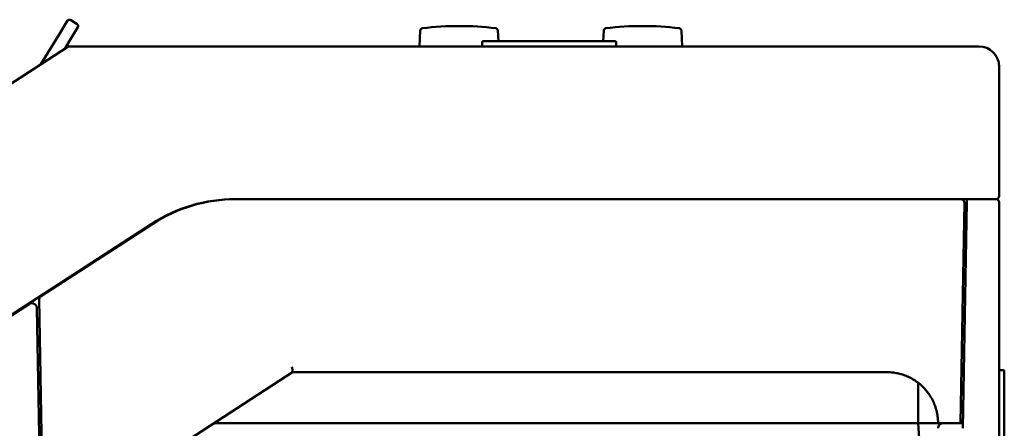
# Paper-space layout 'Sheet_1' of a CAD drawing. Header units: millimetres. Extents: x 0.8 to 58.3, y 0.8 to 58.3.
# Tile 15 of 128: x 10.1 to 13.9, y 31.2 to 32.8. Entities that reach past the tile are written whole.
import ezdxf

# ---------------------------------------------------------------- set-up
doc = ezdxf.new("R2010")
doc.units = ezdxf.units.MM
doc.layers.add('Visible (ISO)', color=7, linetype='Continuous', lineweight=50)

psp = doc.layouts.new('Sheet_1')

# ---------------------------------------------------------------- linework, layer by layer
at = {"layer": 'Visible (ISO)'}
for p, q in [((10.24319, 32.72732), (10.2756, 32.78056)), ((10.31595, 32.75599), (10.28354, 32.70275)), ((10.28642, 32.78319), (10.31332, 32.76681)), ((10.24319, 32.72732), (10.17302, 32.61205)), ((11.63811, 32.74202), (11.63558, 32.68114)), ((11.93816, 32.74202), (11.93987, 32.70082)), ((12.34678, 32.74202), (12.34506, 32.70082)), ((12.64682, 32.74202), (12.64936, 32.68114)), ((9.69661, 32.30267), (10.27646, 32.67923)), ((10.26449, 32.67146), (10.28354, 32.70275)), ((13.79601, 32.68114), (10.28289, 32.68114)), ((11.87703, 32.69689), (11.87703, 32.69689)), ((11.87703, 32.68507), (11.87703, 32.69689)), ((11.87703, 32.68507), (11.87703, 32.68507)), ((12.39059, 32.70082), (11.88097, 32.70082)), ((12.3909, 32.70082), (12.39059, 32.70082)), ((12.39484, 32.68507), (12.39484, 32.69689)), ((13.87475, 32.6024), (13.87475, 32.29183)), ((13.87475, 32.1024), (13.87475, 32.29183)), ((10.92282, 32.09059), (10.92642, 32.09059)), ((13.72624, 32.09059), (10.92642, 32.09059)), ((13.72514, 31.22444), (13.74002, 32.07657)), ((13.72624, 32.09059), (13.7501, 32.09059)), ((13.7499, 32.07894), (13.73465, 31.20503)), ((13.7501, 32.09059), (13.7499, 32.07894)), ((13.79601, 32.09059), (13.7501, 32.09059)), ((13.87475, 28.95755), (13.87475, 32.07877)), ((7.89693, 30.23915), (10.60118, 31.99531)), ((10.60478, 31.99531), (10.17169, 31.71406)), ((13.74839, 31.99216), (13.73854, 31.99216)), ((13.74859, 32.00397), (13.73875, 32.00397)), ((10.16632, 31.70395), (10.17901, 30.97665)), ((10.12669, 31.68483), (7.88407, 30.22846)), ((10.17, 30.92926), (10.15709, 31.66867)), ((10.16794, 31.61069), (10.15821, 31.60437)), ((11.14417, 31.42143), (10.2636, 30.84958)), ((11.14416, 31.42143), (11.14416, 31.42143)), ((13.44168, 31.42129), (11.19337, 31.42129)), ((13.72872, 31.42917), (13.73856, 31.42917)), ((13.87869, 31.42876), (13.8905, 31.42876)), ((13.89444, 31.42367), (13.89444, 31.42482)), ((13.89444, 30.8777), (13.89444, 31.42367)), ((10.16209, 31.38192), (10.17194, 31.38192)), ((13.56176, 31.38043), (13.56176, 31.22444)), ((10.17469, 31.22444), (10.16484, 31.22444)), ((10.8525, 31.22444), (13.56176, 31.22444)), ((13.63853, 31.22444), (13.56176, 31.22444)), ((13.58122, 30.94611), (13.56176, 31.22444)), ((13.56176, 31.22444), (13.63853, 31.22444)), ((13.64269, 31.22444), (13.63853, 31.22444)), ((13.67076, 31.22444), (13.64269, 31.22444)), ((13.67076, 31.22444), (13.70598, 31.22444)), ((13.71136, 31.22444), (13.70598, 31.22444)), ((13.71136, 31.22444), (13.72514, 31.22444)), ((13.73499, 31.22444), (13.72514, 31.22444))]:
    psp.add_line(p, q, dxfattribs=at)
for centre, radius, start, end in [((10.28233, 32.77646), 0.00787, 58.66801, 148.66801), ((10.30923, 32.76009), 0.00787, 328.66801, 58.66801), ((11.64795, 32.74161), 0.00984, 96.87421, 177.61406), ((11.78814, 31.57877), 1.1811, 83.12579, 96.87421), ((11.92832, 32.74161), 0.00984, 2.38594, 83.12579), ((12.35661, 32.74161), 0.00984, 96.87421, 177.61406), ((12.4968, 31.57877), 1.1811, 83.12579, 96.87421), ((12.63699, 32.74161), 0.00984, 2.38594, 83.12579), ((10.28289, 32.66933), 0.01181, 90, 123), ((11.8731, 32.68507), 0.00394, 270, 0), ((11.88097, 32.69689), 0.00394, 90, 180), ((13.79601, 32.6024), 0.07874, 0, 90), ((13.72624, 32.07681), 0.01378, 359, 90), ((13.86294, 32.1024), 0.01181, 270, 0), ((13.86294, 32.07877), 0.01181, 0, 90), ((10.17813, 31.70416), 0.01181, 123, 181), ((13.87869, 31.4327), 0.00394, 180, 270), ((13.8905, 31.42482), 0.00394, 0, 90), ((13.65856, 31.20476), 0.01969, 90, 181)]:
    psp.add_arc(centre, radius, start, end, dxfattribs=at)
for centre, major_axis, ratio, start_param, end_param in [((10.92282, 31.50014), (0.59051, 0), 0.9998986, 1.5708003, 2.1468062), ((10.92642, 31.50013), (-0.59051, 0), 0.9999064, 4.712389, 5.2883932), ((11.21132, 31.42127), (0.15855, -0.00001), 0.0001714, 1.7426755, 1.8377322), ((13.6683, 31.2911), (-0.03777, -0.01111), 0.4914698, 6.2830784, 6.2831873), ((10.8525, 31.18507), (0.01562, -0.03614), 0.9999246, 3.2381871, 3.309574), ((10.8525, 31.18507), (0.01562, -0.03614), 0.9999246, 3.109798, 3.1723079)]:
    psp.add_ellipse(centre, major_axis=major_axis, ratio=ratio, start_param=start_param, end_param=end_param, dxfattribs=at)
for points, knots in [([(12.3909, 32.70082), (12.39104, 32.70082), (12.39118, 32.70081), (12.39146, 32.70078), (12.3916, 32.70076), (12.39215, 32.70064), (12.39254, 32.70048), (12.39326, 32.70006), (12.39359, 32.69979), (12.39413, 32.69917), (12.39436, 32.6988), (12.39472, 32.69794), (12.39484, 32.69741), (12.39484, 32.69689)], [0, 0, 0, 0, 0.001085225, 0.001085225, 0.002157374, 0.002157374, 0.00531878, 0.00531878, 0.008484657, 0.008484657, 0.011646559, 0.011646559, 0.015631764, 0.015631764, 0.015631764, 0.015631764]), ([(12.39482, 32.68507), (12.39482, 32.68466), (12.39489, 32.68425), (12.39514, 32.68346), (12.39534, 32.68308), (12.39583, 32.6824), (12.39615, 32.68209), (12.39683, 32.68162), (12.3972, 32.68144), (12.39778, 32.68126), (12.39797, 32.68121), (12.39836, 32.68115), (12.39856, 32.68114), (12.39875, 32.68114)], [0, 0, 0, 0, 0.003133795, 0.003133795, 0.006293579, 0.006293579, 0.00955141, 0.00955141, 0.01264687, 0.01264687, 0.01412749, 0.01412749, 0.01564203, 0.01564203, 0.01564203, 0.01564203]), ([(13.86294, 32.09059), (13.86294, 32.09059), (13.86288, 32.09059), (13.86264, 32.09059), (13.86246, 32.09059), (13.86201, 32.09059), (13.86175, 32.09059), (13.86102, 32.09059), (13.8605, 32.09059), (13.85931, 32.09059), (13.85864, 32.09059), (13.85782, 32.09059), (13.85773, 32.09059), (13.85694, 32.09059), (13.85619, 32.09059), (13.8546, 32.09059), (13.85375, 32.09059), (13.85269, 32.09059), (13.85252, 32.09059), (13.85151, 32.09059), (13.85066, 32.09059), (13.84889, 32.09059), (13.84797, 32.09059), (13.84678, 32.09059), (13.84652, 32.09059), (13.84533, 32.09059), (13.84439, 32.09059), (13.84244, 32.09059), (13.84143, 32.09059), (13.8402, 32.09059), (13.83999, 32.09059), (13.83865, 32.09059), (13.83752, 32.09059), (13.83522, 32.09059), (13.83405, 32.09059), (13.83166, 32.09059), (13.83044, 32.09059), (13.82801, 32.09059), (13.82681, 32.09059), (13.8255, 32.09059), (13.82542, 32.09059), (13.8241, 32.09059), (13.82283, 32.09059), (13.82024, 32.09059), (13.81892, 32.09059), (13.81736, 32.09059), (13.81716, 32.09059), (13.81573, 32.09059), (13.81446, 32.09059), (13.81191, 32.09059), (13.81062, 32.09059), (13.80864, 32.09059), (13.80798, 32.09059), (13.8058, 32.09059), (13.80423, 32.09059), (13.80107, 32.09059), (13.79948, 32.09059), (13.79723, 32.09059), (13.79663, 32.09059), (13.79601, 32.09059)], [0.00000002, 0.00000002, 0.00000002, 0.00000002, 0.03330505, 0.03330505, 0.06841061, 0.06841061, 0.1, 0.1, 0.14672604, 0.14672604, 0.19392398, 0.19392398, 0.2, 0.2, 0.24454553, 0.24454553, 0.29077509, 0.29077509, 0.3, 0.3, 0.34302722, 0.34302722, 0.38789796, 0.38789796, 0.4, 0.4, 0.44446654, 0.44446654, 0.49033412, 0.49033412, 0.5, 0.5, 0.55, 0.55, 0.6, 0.6, 0.65, 0.65, 0.69715738, 0.69715738, 0.7, 0.7, 0.74724466, 0.74724466, 0.7931019, 0.7931019, 0.8, 0.8, 0.84115692, 0.84115692, 0.88071765, 0.88071765, 0.9, 0.9, 0.94335022, 0.94335022, 0.98477182, 0.98477182, 1, 1, 1, 1]), ([(10.15709, 31.66867), (10.15707, 31.66961), (10.15699, 31.67053), (10.15669, 31.67237), (10.15648, 31.67329), (10.15607, 31.67459), (10.15593, 31.67501), (10.15545, 31.67624), (10.15508, 31.67704), (10.15422, 31.6786), (10.15373, 31.67936), (10.15298, 31.68037), (10.15276, 31.68065), (10.15208, 31.68147), (10.15159, 31.68199), (10.15057, 31.68298), (10.15004, 31.68344), (10.14897, 31.68427), (10.14845, 31.68463), (10.14723, 31.6854), (10.14652, 31.68579), (10.14509, 31.68647), (10.14436, 31.68676), (10.14307, 31.68719), (10.14252, 31.68734), (10.14131, 31.68763), (10.14064, 31.68776), (10.13928, 31.68793), (10.1386, 31.68799), (10.13723, 31.68802), (10.13656, 31.68801), (10.1355, 31.68792), (10.13512, 31.68788), (10.134, 31.68773), (10.13325, 31.68758), (10.13173, 31.68719), (10.13098, 31.68694), (10.1295, 31.68637), (10.12878, 31.68603), (10.1276, 31.6854), (10.12714, 31.68513), (10.12669, 31.68483)], [0, 0, 0, 0, 0.06564171, 0.06564171, 0.13393784, 0.13393784, 0.16666667, 0.16666667, 0.23376815, 0.23376815, 0.30478853, 0.30478853, 0.33333333, 0.33333333, 0.3908787, 0.3908787, 0.44846158, 0.44846158, 0.5, 0.5, 0.56375055, 0.56375055, 0.623959, 0.623959, 0.66666667, 0.66666667, 0.71627775, 0.71627775, 0.76420345, 0.76420345, 0.80938045, 0.80938045, 0.83333333, 0.83333333, 0.88075108, 0.88075108, 0.92685684, 0.92685684, 0.97114674, 0.97114674, 1, 1, 1, 1]), ([(10.15843, 31.59206), (10.15843, 31.59206), (10.15843, 31.59205), (10.15843, 31.59204), (10.15843, 31.59204), (10.15843, 31.59201), (10.15843, 31.592), (10.15843, 31.59195), (10.15843, 31.59193), (10.15843, 31.59161), (10.15844, 31.59132), (10.15846, 31.59027), (10.15847, 31.58951), (10.15849, 31.58854), (10.15849, 31.58834), (10.15849, 31.58813)], [0, 0, 0, 0, 0.000015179, 0.000015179, 0.000075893, 0.000075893, 0.000197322, 0.000197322, 0.00040276, 0.00040276, 0.002594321, 0.002594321, 0.0084422, 0.0084422, 0.010007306, 0.010007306, 0.010007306, 0.010007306]), ([(11.14199, 31.44237), (11.1434, 31.43877), (11.14529, 31.43189), (11.14538, 31.42418), (11.1448, 31.42184), (11.14416, 31.42143)], [0.00027274, 0.00027274, 0.00027274, 0.00027274, 0.33333333, 0.66666667, 0.99999748, 0.99999748, 0.99999748, 0.99999748]), ([(13.58062, 31.36389), (13.57757, 31.36693), (13.57448, 31.36981), (13.56818, 31.37533), (13.56498, 31.37795), (13.56083, 31.38114), (13.5599, 31.38185), (13.55582, 31.38487), (13.55268, 31.38705), (13.54633, 31.39122), (13.54312, 31.39318), (13.53899, 31.39556), (13.53806, 31.39609), (13.53376, 31.39848), (13.53041, 31.4002), (13.52368, 31.40344), (13.5203, 31.40495), (13.51659, 31.40648), (13.51622, 31.40664), (13.51238, 31.4082), (13.50895, 31.40948), (13.50218, 31.4118), (13.49885, 31.41284), (13.49216, 31.41475), (13.4888, 31.4156), (13.48244, 31.41705), (13.47942, 31.41767), (13.47337, 31.41875), (13.47033, 31.41922), (13.46436, 31.42001), (13.46143, 31.42032), (13.45474, 31.4209), (13.45101, 31.42111), (13.44544, 31.42127), (13.44355, 31.42129), (13.44168, 31.42129)], [0.00000004, 0.00000004, 0.00000004, 0.00000004, 0.06173759, 0.06173759, 0.12458182, 0.12458182, 0.14285714, 0.14285714, 0.20421511, 0.20421511, 0.26726386, 0.26726386, 0.28571429, 0.28571429, 0.35244835, 0.35244835, 0.42092822, 0.42092822, 0.42857143, 0.42857143, 0.5, 0.5, 0.57142857, 0.57142857, 0.64553439, 0.64553439, 0.71428571, 0.71428571, 0.78584409, 0.78584409, 0.85714286, 0.85714286, 0.95078291, 0.95078291, 1, 1, 1, 1]), ([(13.61105, 31.32476), (13.61105, 31.32476), (13.60859, 31.32892), (13.60594, 31.33305), (13.60296, 31.33731)], [0.2499719, 0.2499719, 0.2499719, 0.2499719, 0.25, 0.49999153, 0.49999153, 0.49999153, 0.49999153]), ([(13.63012, 31.28136), (13.62952, 31.28335), (13.62887, 31.2854), (13.62817, 31.28747), (13.62817, 31.28747)], [0.04692444, 0.04692444, 0.04692444, 0.04692444, 0.25, 0.25025744, 0.25025744, 0.25025744, 0.25025744]), ([(13.63853, 31.22444), (13.63853, 31.2264), (13.6385, 31.22831), (13.63839, 31.23213), (13.6383, 31.23404), (13.63814, 31.23689), (13.63807, 31.23788), (13.63787, 31.24069), (13.63771, 31.24247), (13.63735, 31.24602), (13.63715, 31.24777), (13.63685, 31.25014), (13.63676, 31.2508), (13.63642, 31.25325), (13.63615, 31.255), (13.63558, 31.25845), (13.63527, 31.26015), (13.63492, 31.26199), (13.63488, 31.26219), (13.63447, 31.26427), (13.63409, 31.26607), (13.63338, 31.2692), (13.63306, 31.27054), (13.63234, 31.27345), (13.63194, 31.27499), (13.6312, 31.27768), (13.63086, 31.27885), (13.63053, 31.27999)], [0, 0, 0, 0, 0.07667648, 0.07667648, 0.15673374, 0.15673374, 0.2, 0.2, 0.28161517, 0.28161517, 0.36677276, 0.36677276, 0.4, 0.4, 0.4923589, 0.4923589, 0.58851924, 0.58851924, 0.6, 0.6, 0.71095931, 0.71095931, 0.8, 0.8, 0.90980243, 0.90980243, 0.99999629, 0.99999629, 0.99999629, 0.99999629]), ([(10.83803, 31.22169), (10.83863, 31.22193), (10.83924, 31.22215), (10.84074, 31.22266), (10.84165, 31.22293), (10.84314, 31.22332), (10.84369, 31.22345), (10.8454, 31.22382), (10.84659, 31.22402), (10.84903, 31.22431), (10.85027, 31.2244), (10.85186, 31.22444), (10.85218, 31.22444), (10.8525, 31.22444)], [0.3758606, 0.3758606, 0.3758606, 0.3758606, 0.46504811, 0.46504811, 0.5928488, 0.5928488, 0.66666667, 0.66666667, 0.81647473, 0.81647473, 0.96345841, 0.96345841, 1, 1, 1, 1])]:
    psp.add_open_spline(points, degree=3, knots=knots, dxfattribs=at)
for points in [[(10.15884, 31.56823), (10.15885, 31.56764), (10.15886, 31.56726), (10.15887, 31.56699)], [(11.1695, 31.4213), (11.1609, 31.4213), (11.15234, 31.42129), (11.14395, 31.42129)], [(11.19337, 31.42129), (11.19031, 31.42129), (11.18726, 31.42129), (11.1842, 31.4213)], [(13.59293, 31.35043), (13.58922, 31.35489), (13.58511, 31.35941), (13.58062, 31.36389)], [(13.60296, 31.33731), (13.59981, 31.34181), (13.59645, 31.34621), (13.59293, 31.35043)], [(13.62183, 31.30379), (13.61875, 31.31079), (13.61514, 31.31786), (13.61105, 31.32476)], [(13.62531, 31.29536), (13.62425, 31.2981), (13.62306, 31.30099), (13.62183, 31.30379)], [(13.62817, 31.28747), (13.62729, 31.29007), (13.62634, 31.2927), (13.62531, 31.29536)], [(13.63053, 31.27999), (13.6304, 31.28044), (13.63026, 31.2809), (13.63012, 31.28136)], [(10.83346, 31.21954), (10.83422, 31.21996), (10.83499, 31.22035), (10.83577, 31.22072)]]:
    psp.add_open_spline(points, degree=3, dxfattribs=at)

doc.saveas('drawing.dxf')
